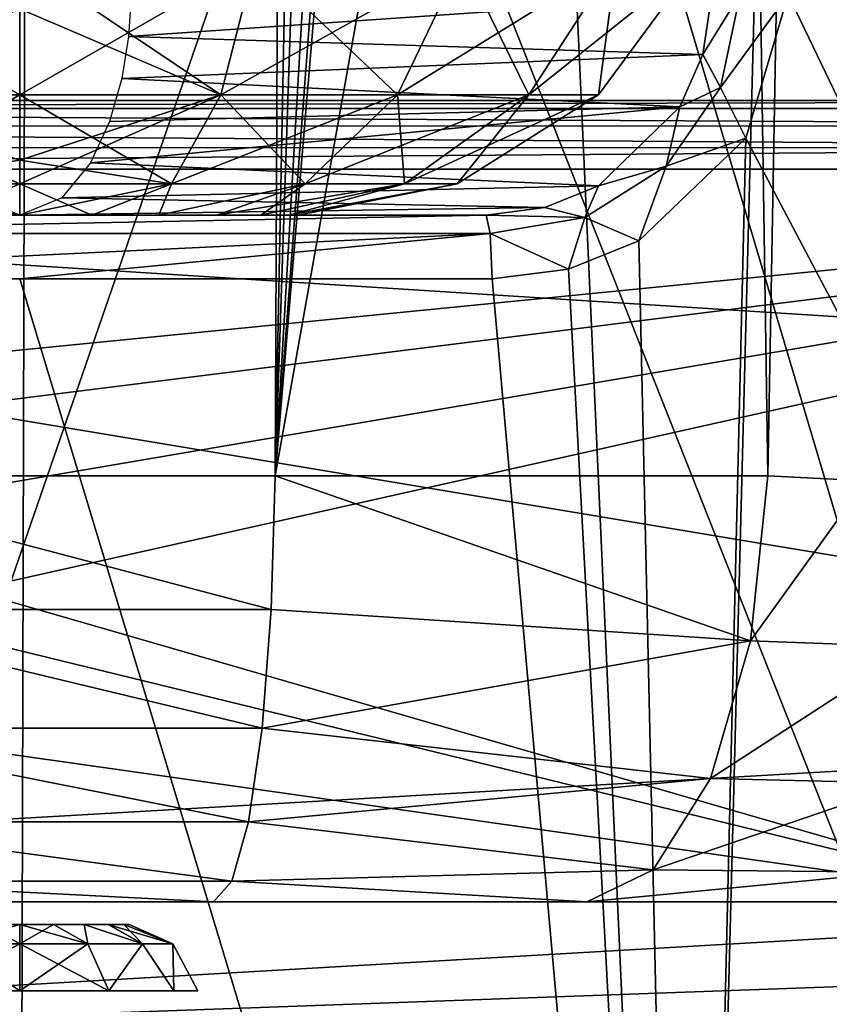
# Model space of a CAD drawing. Header units: millimetres. Extents: x -65 to 65, y -60 to 48.
# Tile 86 of 110: x 0 to 3.54, y 16.55 to 20.85. Entities that reach past the tile are written whole.
import ezdxf

# ---------------------------------------------------------------- set-up
doc = ezdxf.new("R2010")
doc.units = ezdxf.units.MM
doc.header["$LTSCALE"] = 101.851852
for name, color, linetype in [('1', 7, 'CONTINUOUS'), ('123', 7, 'CONTINUOUS'), ('124', 7, 'CONTINUOUS'), ('215', 7, 'CONTINUOUS'), ('216', 7, 'CONTINUOUS'), ('291', 7, 'CONTINUOUS'), ('292', 7, 'CONTINUOUS'), ('294', 7, 'CONTINUOUS'), ('299', 7, 'CONTINUOUS'), ('3', 7, 'CONTINUOUS'), ('307', 7, 'CONTINUOUS'), ('310', 7, 'CONTINUOUS'), ('32', 7, 'CONTINUOUS'), ('34', 7, 'CONTINUOUS'), ('349', 7, 'CONTINUOUS'), ('35', 7, 'CONTINUOUS'), ('353', 7, 'CONTINUOUS'), ('355', 7, 'CONTINUOUS'), ('46', 7, 'CONTINUOUS'), ('47', 7, 'CONTINUOUS'), ('5', 7, 'CONTINUOUS'), ('67', 7, 'CONTINUOUS'), ('70', 7, 'CONTINUOUS'), ('78', 7, 'CONTINUOUS')]:
    doc.layers.add(name, color=color, linetype=linetype)

msp = doc.modelspace()

# ---------------------------------------------------------------- linework, layer by layer
at = {"layer": '1', "color": 7, "linetype": 'Continuous', "true_color": 0xe0f2ff}
for points in [[(-2.0389, 20, 23.2229), (0, 20, 23.3122), (0, 20, 14.2899), (-2.0389, 20, 23.2229)], [(0, 20, 1.2177), (0, 20, -1.2177), (-0.3151, 20, -1.1762), (0, 20, 1.2177)], [(-0.3151, 20, 1.1762), (0, 20, 1.2177), (-0.3151, 20, -1.1762), (-0.3151, 20, 1.1762)], [(0, 20, 23.3122), (2.0389, 20, 23.2229), (0, 20, 14.2899), (0, 20, 23.3122)], [(0.3151, 20, 1.1762), (0, 20, -1.2177), (0, 20, 1.2177), (0.3151, 20, 1.1762)], [(0.3151, 20, -1.1762), (0, 20, -1.2177), (0.3151, 20, 1.1762), (0.3151, 20, -1.1762)], [(0.6087, 20, -1.0546), (0.3151, 20, -1.1762), (0.6087, 20, 1.0546), (0.6087, 20, -1.0546)], [(0.6087, 20, 1.0546), (0.3151, 20, -1.1762), (0.3151, 20, 1.1762), (0.6087, 20, 1.0546)], [(0.861, 20, 0.8611), (0.6087, 20, -1.0546), (0.6087, 20, 1.0546), (0.861, 20, 0.8611)], [(0.861, 20, -0.8611), (0.6087, 20, -1.0546), (0.861, 20, 0.8611), (0.861, 20, -0.8611)], [(1.0545, 20, -0.6088), (0.861, 20, -0.8611), (1.0545, 20, 0.6088), (1.0545, 20, -0.6088)], [(1.0545, 20, 0.6088), (0.861, 20, -0.8611), (0.861, 20, 0.8611), (1.0545, 20, 0.6088)], [(1.1762, 20, -0.3152), (1.0545, 20, -0.6088), (1.1762, 20, 0.3152), (1.1762, 20, -0.3152)], [(1.1762, 20, 0.3152), (1.0545, 20, -0.6088), (1.0545, 20, 0.6088), (1.1762, 20, 0.3152)], [(1.2177, 20, 0), (1.1762, 20, -0.3152), (1.1762, 20, 0.3152), (1.2177, 20, 0)]]:
    msp.add_3dface(points, dxfattribs=at)
at = {"layer": '123', "color": 7, "linetype": 'Continuous', "true_color": 0xe0f2ff}
msp.add_3dface([(-2.0389, 20, 23.2229), (0, 20, 14.2899), (-0.185, 20.0748, 13.395), (-2.0389, 20, 23.2229)], dxfattribs=at)
at = {"layer": '124', "color": 7, "linetype": 'Continuous', "true_color": 0xe0f2ff}
for points in [[(3.0249, 20.9564, 23.0533), (0.4755, 20.7798, 11.9895), (2.9858, 20.7022, 23.0813), (3.0249, 20.9564, 23.0533)], [(3.0249, 20.9564, 23.0533), (0.487, 20.9564, 11.9339), (0.4755, 20.7798, 11.9895), (3.0249, 20.9564, 23.0533)], [(0.4755, 20.7798, 11.9895), (0.4461, 20.5971, 12.1315), (2.9858, 20.7022, 23.0813), (0.4755, 20.7798, 11.9895)], [(2.9858, 20.7022, 23.0813), (0.4461, 20.5971, 12.1315), (2.8858, 20.4731, 23.1136), (2.9858, 20.7022, 23.0813)], [(0.4461, 20.5971, 12.1315), (0.3931, 20.4088, 12.388), (2.8858, 20.4731, 23.1136), (0.4461, 20.5971, 12.1315)], [(2.8858, 20.4731, 23.1136), (0.3097, 20.2278, 12.7916), (2.5301, 20.1275, 23.1793), (2.8858, 20.4731, 23.1136)], [(0.3931, 20.4088, 12.388), (0.3097, 20.2278, 12.7916), (2.8858, 20.4731, 23.1136), (0.3931, 20.4088, 12.388)], [(0.3097, 20.2278, 12.7916), (0.185, 20.0748, 13.395), (2.5301, 20.1275, 23.1793), (0.3097, 20.2278, 12.7916)], [(2.5301, 20.1275, 23.1793), (0.185, 20.0748, 13.395), (2.2952, 20.0327, 23.2054), (2.5301, 20.1275, 23.1793)], [(0.185, 20.0748, 13.395), (0, 20, 14.2899), (2.2952, 20.0327, 23.2054), (0.185, 20.0748, 13.395)], [(0, 20, 14.2899), (2.0389, 20, 23.2229), (2.2952, 20.0327, 23.2054), (0, 20, 14.2899)]]:
    msp.add_3dface(points, dxfattribs=at)
at = {"layer": '215', "color": 7, "linetype": 'Continuous', "true_color": 0xe0f2ff}
for points in [[(2.0389, 20, 23.2229), (0, 20, 23.3122), (-2.0568, 19.9195, 23.4266), (2.0389, 20, 23.2229)], [(2.0389, 20, 23.2229), (-2.0568, 19.9195, 23.4266), (2.0568, 19.9195, 23.4266), (2.0389, 20, 23.2229)], [(0, 20, 23.3122), (-2.0389, 20, 23.2229), (-2.0568, 19.9195, 23.4266), (0, 20, 23.3122)], [(-2.0651, 19.7211, 23.521), (0, 19.7211, 23.6115), (2.0568, 19.9195, 23.4266), (-2.0651, 19.7211, 23.521)], [(-2.0568, 19.9195, 23.4266), (-2.0651, 19.7211, 23.521), (2.0568, 19.9195, 23.4266), (-2.0568, 19.9195, 23.4266)], [(0, 19.7211, 23.6115), (2.0651, 19.7211, 23.521), (2.0568, 19.9195, 23.4266), (0, 19.7211, 23.6115)]]:
    msp.add_3dface(points, dxfattribs=at)
at = {"layer": '216', "color": 7, "linetype": 'Continuous', "true_color": 0xe0f2ff}
for points in [[(3.0249, 20.9564, 23.0533), (2.9858, 20.7022, 23.0813), (3.1494, 20.9665, 23.2342), (3.0249, 20.9564, 23.0533)], [(3.1494, 20.9665, 23.2342), (2.9858, 20.7022, 23.0813), (3.0632, 20.5581, 23.2792), (3.1494, 20.9665, 23.2342)], [(3.3599, 20.9644, 23.2828), (3.1494, 20.9665, 23.2342), (3.0632, 20.5581, 23.2792), (3.3599, 20.9644, 23.2828)], [(3.1747, 20.3361, 23.3534), (3.3599, 20.9644, 23.2828), (3.0632, 20.5581, 23.2792), (3.1747, 20.3361, 23.3534)], [(2.9858, 20.7022, 23.0813), (2.8858, 20.4731, 23.1136), (3.0632, 20.5581, 23.2792), (2.9858, 20.7022, 23.0813)], [(3.0632, 20.5581, 23.2792), (2.8858, 20.4731, 23.1136), (2.8255, 20.2143, 23.3356), (3.0632, 20.5581, 23.2792)], [(3.1747, 20.3361, 23.3534), (3.0632, 20.5581, 23.2792), (2.8255, 20.2143, 23.3356), (3.1747, 20.3361, 23.3534)], [(2.8858, 20.4731, 23.1136), (2.5301, 20.1275, 23.1793), (2.8255, 20.2143, 23.3356), (2.8858, 20.4731, 23.1136)], [(2.7073, 19.8868, 23.444), (3.1747, 20.3361, 23.3534), (2.8255, 20.2143, 23.3356), (2.7073, 19.8868, 23.444)], [(2.7073, 19.8868, 23.444), (2.8255, 20.2143, 23.3356), (2.4713, 19.99, 23.3893), (2.7073, 19.8868, 23.444)], [(2.8255, 20.2143, 23.3356), (2.5301, 20.1275, 23.1793), (2.4713, 19.99, 23.3893), (2.8255, 20.2143, 23.3356)], [(2.5301, 20.1275, 23.1793), (2.2952, 20.0327, 23.2054), (2.4713, 19.99, 23.3893), (2.5301, 20.1275, 23.1793)], [(2.2952, 20.0327, 23.2054), (2.0389, 20, 23.2229), (2.4713, 19.99, 23.3893), (2.2952, 20.0327, 23.2054)], [(2.0389, 20, 23.2229), (2.0568, 19.9195, 23.4266), (2.4713, 19.99, 23.3893), (2.0389, 20, 23.2229)], [(2.0568, 19.9195, 23.4266), (2.3998, 19.7636, 23.4862), (2.4713, 19.99, 23.3893), (2.0568, 19.9195, 23.4266)], [(2.3998, 19.7636, 23.4862), (2.7073, 19.8868, 23.444), (2.4713, 19.99, 23.3893), (2.3998, 19.7636, 23.4862)], [(2.0651, 19.7211, 23.521), (2.3998, 19.7636, 23.4862), (2.0568, 19.9195, 23.4266), (2.0651, 19.7211, 23.521)]]:
    msp.add_3dface(points, dxfattribs=at)
at = {"layer": '291', "linetype": 'Continuous'}
for points in [[(4.5, 17, -26.3), (4.7557, 18.3132, -26.3), (-6.5823, 20.2, -26.3), (4.5, 17, -26.3)], [(-5.4853, 19.4344, -26.3), (4.5, 17, -26.3), (-6.5823, 20.2, -26.3), (-5.4853, 19.4344, -26.3)], [(5.4853, 19.4344, -26.3), (6.5823, 20.2, -26.3), (-6.5823, 20.2, -26.3), (5.4853, 19.4344, -26.3)], [(4.7557, 18.3132, -26.3), (5.4853, 19.4344, -26.3), (-6.5823, 20.2, -26.3), (4.7557, 18.3132, -26.3)], [(-4.7557, 18.3132, -26.3), (4.5, 17, -26.3), (-5.4853, 19.4344, -26.3), (-4.7557, 18.3132, -26.3)], [(-4.5, 17, -26.3), (4.5, 17, -26.3), (-4.7557, 18.3132, -26.3), (-4.5, 17, -26.3)], [(-4.7557, 15.6868, -26.3), (6.5823, 13.8, -26.3), (-4.5, 17, -26.3), (-4.7557, 15.6868, -26.3)], [(4.7557, 15.6868, -26.3), (4.5, 17, -26.3), (-4.5, 17, -26.3), (4.7557, 15.6868, -26.3)], [(5.4853, 14.5656, -26.3), (4.7557, 15.6868, -26.3), (-4.5, 17, -26.3), (5.4853, 14.5656, -26.3)], [(6.5823, 13.8, -26.3), (5.4853, 14.5656, -26.3), (-4.5, 17, -26.3), (6.5823, 13.8, -26.3)]]:
    msp.add_3dface(points, dxfattribs=at)
at = {"layer": '292', "linetype": 'Continuous'}
for points in [[(8, 20.2, -28.1), (-7.6217, 18.6574, -28.1), (-8, 20.2, -28.1), (8, 20.2, -28.1)], [(-6.9401, 18.3291, -28.1), (-7.6217, 18.6574, -28.1), (8, 20.2, -28.1), (-6.9401, 18.3291, -28.1)], [(-6.4684, 17.7376, -28.1), (-6.9401, 18.3291, -28.1), (8, 20.2, -28.1), (-6.4684, 17.7376, -28.1)], [(-6.3, 17, -28.1), (-6.4684, 17.7376, -28.1), (8, 20.2, -28.1), (-6.3, 17, -28.1)], [(6.4684, 17.7376, -28.1), (-6.3, 17, -28.1), (8, 20.2, -28.1), (6.4684, 17.7376, -28.1)], [(6.3, 17, -28.1), (-6.3, 17, -28.1), (6.4684, 17.7376, -28.1), (6.3, 17, -28.1)], [(-6.4684, 16.2624, -28.1), (6.3, 17, -28.1), (-8, 13.8, -28.1), (-6.4684, 16.2624, -28.1)], [(6.3, 17, -28.1), (6.4684, 16.2624, -28.1), (-8, 13.8, -28.1), (6.3, 17, -28.1)], [(-6.4684, 16.2624, -28.1), (-6.3, 17, -28.1), (6.3, 17, -28.1), (-6.4684, 16.2624, -28.1)]]:
    msp.add_3dface(points, dxfattribs=at)
at = {"layer": '294', "linetype": 'Continuous'}
for points in [[(8, 20.5, -26.6), (-8, 20.5, -27.8), (-8, 20.5, -26.6), (8, 20.5, -26.6)], [(8, 20.5, -27.8), (-8, 20.5, -27.8), (8, 20.5, -26.6), (8, 20.5, -27.8)]]:
    msp.add_3dface(points, dxfattribs=at)
at = {"layer": '299', "linetype": 'Continuous'}
for points in [[(8, 20.5, -26.6), (-8, 20.5, -26.6), (-7.5101, 20.4655, -26.4604), (8, 20.5, -26.6)], [(7.5115, 20.4657, -26.4608), (8, 20.5, -26.6), (-7.5101, 20.4655, -26.4604), (7.5115, 20.4657, -26.4608)], [(7.1298, 20.3901, -26.3679), (7.5115, 20.4657, -26.4608), (-7.5101, 20.4655, -26.4604), (7.1298, 20.3901, -26.3679)], [(7.1298, 20.3901, -26.3679), (-7.5101, 20.4655, -26.4604), (-7.1247, 20.3888, -26.3669), (7.1298, 20.3901, -26.3679)], [(6.8205, 20.2953, -26.3155), (7.1298, 20.3901, -26.3679), (-7.1247, 20.3888, -26.3669), (6.8205, 20.2953, -26.3155)], [(6.8205, 20.2953, -26.3155), (-7.1247, 20.3888, -26.3669), (-6.818, 20.2944, -26.3152), (6.8205, 20.2953, -26.3155)], [(-6.5823, 20.2, -26.3), (6.8205, 20.2953, -26.3155), (-6.818, 20.2944, -26.3152), (-6.5823, 20.2, -26.3)], [(-6.5823, 20.2, -26.3), (6.5823, 20.2, -26.3), (6.8205, 20.2953, -26.3155), (-6.5823, 20.2, -26.3)]]:
    msp.add_3dface(points, dxfattribs=at)
at = {"layer": '3', "color": 7, "linetype": 'Continuous', "true_color": 0xe0f2ff}
for points in [[(-0.8487, 17, -6.189), (0.847, 17, -6.1893), (-0.0002, 17, 19.6346), (-0.8487, 17, -6.189)], [(3.7813, 17, -5.4161), (5.1152, 17, -5.5474), (-0.0002, 17, 19.6346), (3.7813, 17, -5.4161)], [(-0.0002, 17, 19.6346), (5.1152, 17, -5.5474), (5.2655, 17, 18.9154), (-0.0002, 17, 19.6346)], [(2.4787, 17, -5.7342), (3.7813, 17, -5.4161), (-0.0002, 17, 19.6346), (2.4787, 17, -5.7342)], [(0.847, 17, -6.1893), (2.4787, 17, -5.7342), (-0.0002, 17, 19.6346), (0.847, 17, -6.1893)]]:
    msp.add_3dface(points, dxfattribs=at)
at = {"layer": '307', "linetype": 'Continuous'}
for points in [[(13.8564, 17, -13), (-13.8564, 17, -13), (0, 17, -11.85), (13.8564, 17, -13)], [(0, 17, -11.85), (-13.8564, 17, -13), (-0.425, 17, -11.7361), (0, 17, -11.85)], [(-2.5898, 17, 18.8227), (2.5897, 17, 18.8227), (-0.85, 17, -11), (-2.5898, 17, 18.8227)], [(-0.85, 17, -11), (2.5897, 17, 18.8227), (-0.7361, 17, -10.575), (-0.85, 17, -11)], [(-0.7361, 17, -10.575), (2.5897, 17, 18.8227), (-0.425, 17, -10.2639), (-0.7361, 17, -10.575)], [(-0.425, 17, -10.2639), (2.5897, 17, 18.8227), (0, 17, -10.15), (-0.425, 17, -10.2639)], [(0, 17, -10.15), (2.5897, 17, 18.8227), (0.425, 17, -10.2639), (0, 17, -10.15)], [(0.425, 17, -11.7361), (13.8564, 17, -13), (0, 17, -11.85), (0.425, 17, -11.7361)], [(0.425, 17, -10.2639), (2.5897, 17, 18.8227), (0.7361, 17, -10.575), (0.425, 17, -10.2639)], [(12.5, 17), (12.701, 17, -0.75), (0.425, 17, -11.7361), (12.5, 17)], [(0.7361, 17, -11.425), (12.5, 17), (0.425, 17, -11.7361), (0.7361, 17, -11.425)], [(12.701, 17, -0.75), (13.25, 17, -1.299), (0.425, 17, -11.7361), (12.701, 17, -0.75)], [(13.25, 17, -1.299), (13.8564, 17, -13), (0.425, 17, -11.7361), (13.25, 17, -1.299)], [(0.7361, 17, -10.575), (2.5897, 17, 18.8227), (0.85, 17, -11), (0.7361, 17, -10.575)], [(12.5, 17), (0.7361, 17, -11.425), (10.2624, 17, 5.075), (12.5, 17)], [(0.7361, 17, -11.425), (0.85, 17, -11), (8.6763, 17, 5.5), (0.7361, 17, -11.425)], [(9.9513, 17, 4.7639), (0.7361, 17, -11.425), (9.5263, 17, 4.65), (9.9513, 17, 4.7639)], [(0.7361, 17, -11.425), (9.9513, 17, 4.7639), (10.2624, 17, 5.075), (0.7361, 17, -11.425)], [(9.5263, 17, 4.65), (0.7361, 17, -11.425), (9.1013, 17, 4.7639), (9.5263, 17, 4.65)], [(9.1013, 17, 4.7639), (0.7361, 17, -11.425), (8.7902, 17, 5.075), (9.1013, 17, 4.7639)], [(8.7902, 17, 5.075), (0.7361, 17, -11.425), (8.6763, 17, 5.5), (8.7902, 17, 5.075)], [(0.85, 17, -11), (7.5766, 17, 17.424), (8.6763, 17, 5.5), (0.85, 17, -11)], [(2.5897, 17, 18.8227), (7.5766, 17, 17.424), (0.85, 17, -11), (2.5897, 17, 18.8227)]]:
    msp.add_3dface(points, dxfattribs=at)
at = {"layer": '310', "linetype": 'Continuous'}
for points in [[(-13.8564, 17, -13), (13.8564, 17, -13), (-13.8564, 16, -13), (-13.8564, 17, -13)], [(13.8564, 17, -13), (13.8564, 16, -13), (-13.8564, 16, -13), (13.8564, 17, -13)]]:
    msp.add_3dface(points, dxfattribs=at)
at = {"layer": '32', "color": 7, "linetype": 'Continuous', "true_color": 0xe0f2ff}
for points in [[(3.6208, 30.2591, 22.5811), (3.3599, 20.9644, 23.2828), (8.6145, 10.0376, 22.7146), (3.6208, 30.2591, 22.5811)], [(3.3599, 20.9644, 23.2828), (3.1747, 20.3361, 23.3534), (8.6145, 10.0376, 22.7146), (3.3599, 20.9644, 23.2828)], [(3.1747, 20.3361, 23.3534), (2.7073, 19.8868, 23.444), (2.9282, 10.0376, 24.1161), (3.1747, 20.3361, 23.3534)], [(8.6145, 10.0376, 22.7146), (3.1747, 20.3361, 23.3534), (2.9282, 10.0376, 24.1161), (8.6145, 10.0376, 22.7146)], [(2.9282, 10.0376, 24.1161), (-2.7141, 19.8906, 23.4429), (-2.9282, 10.0376, 24.1161), (2.9282, 10.0376, 24.1161)], [(-2.4067, 19.7654, 23.4854), (-2.7141, 19.8906, 23.4429), (2.9282, 10.0376, 24.1161), (-2.4067, 19.7654, 23.4854)], [(2.7073, 19.8868, 23.444), (2.3998, 19.7636, 23.4862), (2.9282, 10.0376, 24.1161), (2.7073, 19.8868, 23.444)], [(-2.0651, 19.7211, 23.521), (-2.4067, 19.7654, 23.4854), (2.9282, 10.0376, 24.1161), (-2.0651, 19.7211, 23.521)], [(2.3998, 19.7636, 23.4862), (2.0651, 19.7211, 23.521), (2.9282, 10.0376, 24.1161), (2.3998, 19.7636, 23.4862)], [(0, 19.7211, 23.6115), (-2.0651, 19.7211, 23.521), (2.9282, 10.0376, 24.1161), (0, 19.7211, 23.6115)], [(2.0651, 19.7211, 23.521), (0, 19.7211, 23.6115), (2.9282, 10.0376, 24.1161), (2.0651, 19.7211, 23.521)]]:
    msp.add_3dface(points, dxfattribs=at)
at = {"layer": '34', "color": 7, "linetype": 'Continuous', "true_color": 0xe0f2ff}
for points in [[(4.3415, 26.0647, -22.7544), (4.1932, 16.938, -23.4352), (3.3296, 25.4596, -22.9673), (4.3415, 26.0647, -22.7544)], [(2.251, 25.0264, -23.1287), (3.3296, 25.4596, -22.9673), (2.9282, 10.0376, -24.1161), (2.251, 25.0264, -23.1287)], [(3.3296, 25.4596, -22.9673), (4.1932, 16.938, -23.4352), (2.9282, 10.0376, -24.1161), (3.3296, 25.4596, -22.9673)], [(-0.0022, 24.6815, -23.2622), (2.251, 25.0264, -23.1287), (-2.9282, 10.0376, -24.1161), (-0.0022, 24.6815, -23.2622)], [(-2.9282, 10.0376, -24.1161), (2.251, 25.0264, -23.1287), (2.9282, 10.0376, -24.1161), (-2.9282, 10.0376, -24.1161)], [(4.1932, 16.938, -23.4352), (4.4989, 15.4982, -23.4817), (2.9282, 10.0376, -24.1161), (4.1932, 16.938, -23.4352)]]:
    msp.add_3dface(points, dxfattribs=at)
at = {"layer": '349', "color": 254, "linetype": 'Continuous', "true_color": 0xe3e3e3}
for points in [[(-0.1485, 16.9, -10.5447), (0, 16.9, -10.5211), (-0.1481, 16.9, -11.4554), (-0.1485, 16.9, -10.5447)], [(-0.1481, 16.9, -11.4554), (0, 16.9, -10.5211), (0, 16.9, -11.4789), (-0.1481, 16.9, -11.4554)], [(0.1485, 16.9, -11.4553), (0, 16.9, -11.4789), (0.1481, 16.9, -10.5446), (0.1485, 16.9, -11.4553)], [(0, 16.9, -11.4789), (0, 16.9, -10.5211), (0.1481, 16.9, -10.5446), (0, 16.9, -11.4789)], [(0.2814, 16.9, -10.6126), (0.1485, 16.9, -11.4553), (0.1481, 16.9, -10.5446), (0.2814, 16.9, -10.6126)], [(0.2819, 16.9, -11.3871), (0.1485, 16.9, -11.4553), (0.2814, 16.9, -10.6126), (0.2819, 16.9, -11.3871)], [(0.3874, 16.9, -10.7186), (0.2819, 16.9, -11.3871), (0.2814, 16.9, -10.6126), (0.3874, 16.9, -10.7186)], [(0.3877, 16.9, -11.2811), (0.2819, 16.9, -11.3871), (0.3874, 16.9, -10.7186), (0.3877, 16.9, -11.2811)], [(0.4554, 16.9, -10.8519), (0.3877, 16.9, -11.2811), (0.3874, 16.9, -10.7186), (0.4554, 16.9, -10.8519)], [(0.4555, 16.9, -11.1477), (0.3877, 16.9, -11.2811), (0.4554, 16.9, -10.8519), (0.4555, 16.9, -11.1477)], [(0.4789, 16.9, -10.9998), (0.4555, 16.9, -11.1477), (0.4554, 16.9, -10.8519), (0.4789, 16.9, -10.9998)]]:
    msp.add_3dface(points, dxfattribs=at)
at = {"layer": '35', "color": 7, "linetype": 'Continuous', "true_color": 0xe0f2ff}
for points in [[(-5.2589, 13, -19.6263), (0, 13, -20.3187), (-4.8484, 29.0419, -18.8649), (-5.2589, 13, -19.6263)], [(-4.8484, 29.0419, -18.8649), (0, 13, -20.3187), (-3.9885, 27.8977, -19.1265), (-4.8484, 29.0419, -18.8649)], [(2.7632, 26.9401, -19.3922), (5.2589, 13, -19.6263), (4.0415, 27.9532, -19.1124), (2.7632, 26.9401, -19.3922)], [(-3.9885, 27.8977, -19.1265), (0, 13, -20.3187), (-2.7201, 26.9153, -19.3997), (-3.9885, 27.8977, -19.1265)], [(1.2906, 26.3494, -19.5766), (5.2589, 13, -19.6263), (2.7632, 26.9401, -19.3922), (1.2906, 26.3494, -19.5766)], [(-2.7201, 26.9153, -19.3997), (0, 13, -20.3187), (-1.2183, 26.3325, -19.5821), (-2.7201, 26.9153, -19.3997)], [(-1.2183, 26.3325, -19.5821), (0, 13, -20.3187), (0.0363, 26.1956, -19.6271), (-1.2183, 26.3325, -19.5821)], [(0.0363, 26.1956, -19.6271), (5.2589, 13, -19.6263), (1.2906, 26.3494, -19.5766), (0.0363, 26.1956, -19.6271)], [(0, 13, -20.3187), (5.2589, 13, -19.6263), (0.0363, 26.1956, -19.6271), (0, 13, -20.3187)]]:
    msp.add_3dface(points, dxfattribs=at)
at = {"layer": '353', "color": 254, "linetype": 'Continuous', "true_color": 0xe3e3e3}
for points in [[(0.1485, 16.9, -11.4553), (0.2982, 16.8158, -11.6192), (0, 16.8158, -11.6873), (0.1485, 16.9, -11.4553)], [(0.1481, 16.9, -10.5446), (0, 16.9, -10.5211), (0.2982, 16.8158, -10.3808), (0.1481, 16.9, -10.5446)], [(0, 16.9, -10.5211), (0, 16.8158, -10.3127), (0.2982, 16.8158, -10.3808), (0, 16.9, -10.5211)], [(0, 16.9, -11.4789), (0.1485, 16.9, -11.4553), (0, 16.8158, -11.6873), (0, 16.9, -11.4789)], [(0.2814, 16.9, -10.6126), (0.1481, 16.9, -10.5446), (0.2982, 16.8158, -10.3808), (0.2814, 16.9, -10.6126)], [(0.1485, 16.9, -11.4553), (0.2819, 16.9, -11.3871), (0.2982, 16.8158, -11.6192), (0.1485, 16.9, -11.4553)], [(0.3874, 16.9, -10.7186), (0.2814, 16.9, -10.6126), (0.5373, 16.8158, -10.5715), (0.3874, 16.9, -10.7186)], [(0.2814, 16.9, -10.6126), (0.2982, 16.8158, -10.3808), (0.5373, 16.8158, -10.5715), (0.2814, 16.9, -10.6126)], [(0.2819, 16.9, -11.3871), (0.5373, 16.8158, -11.4285), (0.2982, 16.8158, -11.6192), (0.2819, 16.9, -11.3871)], [(0.2819, 16.9, -11.3871), (0.3877, 16.9, -11.2811), (0.5373, 16.8158, -11.4285), (0.2819, 16.9, -11.3871)], [(0.3874, 16.9, -10.7186), (0.5373, 16.8158, -10.5715), (0.67, 16.8158, -10.8471), (0.3874, 16.9, -10.7186)], [(0.4554, 16.9, -10.8519), (0.3874, 16.9, -10.7186), (0.67, 16.8158, -10.8471), (0.4554, 16.9, -10.8519)], [(0.3877, 16.9, -11.2811), (0.4555, 16.9, -11.1477), (0.5373, 16.8158, -11.4285), (0.3877, 16.9, -11.2811)], [(0.4789, 16.9, -10.9998), (0.4554, 16.9, -10.8519), (0.67, 16.8158, -10.8471), (0.4789, 16.9, -10.9998)], [(0.4555, 16.9, -11.1477), (0.4789, 16.9, -10.9998), (0.67, 16.8158, -11.1529), (0.4555, 16.9, -11.1477)], [(0.4555, 16.9, -11.1477), (0.67, 16.8158, -11.1529), (0.5373, 16.8158, -11.4285), (0.4555, 16.9, -11.1477)], [(0.4789, 16.9, -10.9998), (0.67, 16.8158, -10.8471), (0.67, 16.8158, -11.1529), (0.4789, 16.9, -10.9998)], [(0.2982, 16.8158, -10.3808), (0, 16.8158, -10.3127), (0.3893, 16.6105, -10.3256), (0.2982, 16.8158, -10.3808)], [(0, 16.8158, -10.3127), (0, 16.6105, -10.2213), (0.3893, 16.6105, -10.3256), (0, 16.8158, -10.3127)], [(0, 16.6105, -11.7787), (0.2982, 16.8158, -11.6192), (0.3893, 16.6105, -11.6744), (0, 16.6105, -11.7787)], [(0, 16.8158, -11.6873), (0.2982, 16.8158, -11.6192), (0, 16.6105, -11.7787), (0, 16.8158, -11.6873)], [(0.5373, 16.8158, -10.5715), (0.2982, 16.8158, -10.3808), (0.3893, 16.6105, -10.3256), (0.5373, 16.8158, -10.5715)], [(0.2982, 16.8158, -11.6192), (0.5373, 16.8158, -11.4285), (0.3893, 16.6105, -11.6744), (0.2982, 16.8158, -11.6192)], [(0.6744, 16.6105, -10.6107), (0.5373, 16.8158, -10.5715), (0.3893, 16.6105, -10.3256), (0.6744, 16.6105, -10.6107)], [(0.3893, 16.6105, -11.6744), (0.5373, 16.8158, -11.4285), (0.6744, 16.6105, -11.3893), (0.3893, 16.6105, -11.6744)], [(0.5373, 16.8158, -11.4285), (0.67, 16.8158, -11.1529), (0.6744, 16.6105, -11.3893), (0.5373, 16.8158, -11.4285)], [(0.67, 16.8158, -10.8471), (0.5373, 16.8158, -10.5715), (0.6744, 16.6105, -10.6107), (0.67, 16.8158, -10.8471)], [(0.7787, 16.6105, -11), (0.67, 16.8158, -10.8471), (0.6744, 16.6105, -10.6107), (0.7787, 16.6105, -11)], [(0.67, 16.8158, -11.1529), (0.67, 16.8158, -10.8471), (0.7787, 16.6105, -11), (0.67, 16.8158, -11.1529)], [(0.6744, 16.6105, -11.3893), (0.67, 16.8158, -11.1529), (0.7787, 16.6105, -11), (0.6744, 16.6105, -11.3893)]]:
    msp.add_3dface(points, dxfattribs=at)
at = {"layer": '355', "color": 254, "linetype": 'Continuous', "true_color": 0xe3e3e3}
for points in [[(0, 16.9, -11.4789), (0, 16.8158, -11.6873), (-0.2982, 16.8158, -11.6192), (0, 16.9, -11.4789)], [(0, 16.8158, -10.3127), (-0.1485, 16.9, -10.5447), (-0.2982, 16.8158, -10.3808), (0, 16.8158, -10.3127)], [(-0.1481, 16.9, -11.4554), (0, 16.9, -11.4789), (-0.2982, 16.8158, -11.6192), (-0.1481, 16.9, -11.4554)], [(0, 16.9, -10.5211), (-0.1485, 16.9, -10.5447), (0, 16.8158, -10.3127), (0, 16.9, -10.5211)], [(0, 16.6105, -10.2213), (-0.2982, 16.8158, -10.3808), (-0.3893, 16.6105, -10.3256), (0, 16.6105, -10.2213)], [(-0.2982, 16.8158, -11.6192), (0, 16.8158, -11.6873), (-0.3893, 16.6105, -11.6744), (-0.2982, 16.8158, -11.6192)], [(0, 16.8158, -11.6873), (0, 16.6105, -11.7787), (-0.3893, 16.6105, -11.6744), (0, 16.8158, -11.6873)], [(0, 16.6105, -10.2213), (0, 16.8158, -10.3127), (-0.2982, 16.8158, -10.3808), (0, 16.6105, -10.2213)]]:
    msp.add_3dface(points, dxfattribs=at)
at = {"layer": '46', "color": 7, "linetype": 'Continuous', "true_color": 0xe0f2ff}
for points in [[(-0.8788, 20.5259, -2.4144), (0, 20.5259, -2.5694), (-1.0302, 21.1168, -2.8304), (-0.8788, 20.5259, -2.4144)], [(-1.0302, 21.1168, -2.8304), (0, 20.5259, -2.5694), (0, 20.901, -2.8886), (-1.0302, 21.1168, -2.8304)], [(0, 21.1168, 3.0121), (-0.8788, 20.5259, 2.4144), (-1.0302, 21.1168, 2.8304), (0, 21.1168, 3.0121)], [(0, 20.901, 2.8886), (-0.8788, 20.5259, 2.4144), (0, 21.1168, 3.0121), (0, 20.901, 2.8886)], [(0, 20.5259, 2.5694), (-0.8788, 20.5259, 2.4144), (0, 20.901, 2.8886), (0, 20.5259, 2.5694)], [(0, 20.5259, -2.5694), (-0.8788, 20.5259, -2.4144), (0, 20.2396, -2.1669), (0, 20.5259, -2.5694)], [(0, 20.5259, 2.5694), (-0.6644, 20.136, 1.8254), (-0.8788, 20.5259, 2.4144), (0, 20.5259, 2.5694)], [(-0.8788, 20.5259, -2.4144), (0, 20.136, -1.9425), (0, 20.2396, -2.1669), (-0.8788, 20.5259, -2.4144)], [(-0.6644, 20.136, -1.8254), (0, 20.136, -1.9425), (-0.8788, 20.5259, -2.4144), (-0.6644, 20.136, -1.8254)], [(0, 20.2396, 2.1669), (-0.6644, 20.136, 1.8254), (0, 20.5259, 2.5694), (0, 20.2396, 2.1669)], [(0, 20.136, 1.9425), (-0.6644, 20.136, 1.8254), (0, 20.2396, 2.1669), (0, 20.136, 1.9425)], [(0, 20.136, 1.9425), (-0.3151, 20, 1.1762), (-0.6644, 20.136, 1.8254), (0, 20.136, 1.9425)], [(-0.6644, 20.136, -1.8254), (0, 20, -1.2177), (0, 20.136, -1.9425), (-0.6644, 20.136, -1.8254)], [(-0.3151, 20, -1.1762), (0, 20, -1.2177), (-0.6644, 20.136, -1.8254), (-0.3151, 20, -1.1762)], [(0, 20, 1.2177), (-0.3151, 20, 1.1762), (0, 20.136, 1.9425), (0, 20, 1.2177)]]:
    msp.add_3dface(points, dxfattribs=at)
at = {"layer": '47', "color": 7, "linetype": 'Continuous', "true_color": 0xe0f2ff}
for points in [[(0, 20.5259, 2.5694), (0, 20.901, 2.8886), (1.0302, 21.1168, 2.8304), (0, 20.5259, 2.5694)], [(0.8788, 20.5259, 2.4144), (0, 20.5259, 2.5694), (1.0302, 21.1168, 2.8304), (0.8788, 20.5259, 2.4144)], [(0, 21.1168, -3.0121), (0.8788, 20.5259, -2.4144), (1.0302, 21.1168, -2.8304), (0, 21.1168, -3.0121)], [(0, 21.1168, -3.0121), (0, 20.901, -2.8886), (0.8788, 20.5259, -2.4144), (0, 21.1168, -3.0121)], [(1.9361, 21.1168, 2.3074), (0.8788, 20.5259, 2.4144), (1.0302, 21.1168, 2.8304), (1.9361, 21.1168, 2.3074)], [(1.6516, 20.5259, 1.9683), (0.8788, 20.5259, 2.4144), (1.9361, 21.1168, 2.3074), (1.6516, 20.5259, 1.9683)], [(0.8788, 20.5259, -2.4144), (1.6516, 20.5259, -1.9683), (1.0302, 21.1168, -2.8304), (0.8788, 20.5259, -2.4144)], [(1.0302, 21.1168, -2.8304), (1.6516, 20.5259, -1.9683), (1.9361, 21.1168, -2.3074), (1.0302, 21.1168, -2.8304)], [(2.6085, 21.1168, 1.506), (1.6516, 20.5259, 1.9683), (1.9361, 21.1168, 2.3074), (2.6085, 21.1168, 1.506)], [(2.2252, 20.5259, 1.2847), (1.6516, 20.5259, 1.9683), (2.6085, 21.1168, 1.506), (2.2252, 20.5259, 1.2847)], [(1.6516, 20.5259, -1.9683), (2.2252, 20.5259, -1.2847), (1.9361, 21.1168, -2.3074), (1.6516, 20.5259, -1.9683)], [(1.9361, 21.1168, -2.3074), (2.2252, 20.5259, -1.2847), (2.6085, 21.1168, -1.506), (1.9361, 21.1168, -2.3074)], [(2.9663, 21.1168, 0.523), (2.2252, 20.5259, 1.2847), (2.6085, 21.1168, 1.506), (2.9663, 21.1168, 0.523)], [(2.5303, 20.5259, 0.4462), (2.2252, 20.5259, 1.2847), (2.9663, 21.1168, 0.523), (2.5303, 20.5259, 0.4462)], [(2.2252, 20.5259, -1.2847), (2.5303, 20.5259, -0.4462), (2.6085, 21.1168, -1.506), (2.2252, 20.5259, -1.2847)], [(2.9663, 21.1168, -0.523), (2.5303, 20.5259, 0.4462), (2.9663, 21.1168, 0.523), (2.9663, 21.1168, -0.523)], [(2.6085, 21.1168, -1.506), (2.5303, 20.5259, -0.4462), (2.9663, 21.1168, -0.523), (2.6085, 21.1168, -1.506)], [(2.5303, 20.5259, -0.4462), (2.5303, 20.5259, 0.4462), (2.9663, 21.1168, -0.523), (2.5303, 20.5259, -0.4462)], [(0, 20.901, -2.8886), (0, 20.5259, -2.5694), (0.8788, 20.5259, -2.4144), (0, 20.901, -2.8886)], [(0.6644, 20.136, 1.8254), (0, 20.136, 1.9425), (0.8788, 20.5259, 2.4144), (0.6644, 20.136, 1.8254)], [(0, 20.136, 1.9425), (0, 20.2396, 2.1669), (0.8788, 20.5259, 2.4144), (0, 20.136, 1.9425)], [(0, 20.5259, -2.5694), (0, 20.2396, -2.1669), (0.6644, 20.136, -1.8254), (0, 20.5259, -2.5694)], [(0, 20.2396, 2.1669), (0, 20.5259, 2.5694), (0.8788, 20.5259, 2.4144), (0, 20.2396, 2.1669)], [(0, 20.5259, -2.5694), (0.6644, 20.136, -1.8254), (0.8788, 20.5259, -2.4144), (0, 20.5259, -2.5694)], [(1.6516, 20.5259, 1.9683), (0.6644, 20.136, 1.8254), (0.8788, 20.5259, 2.4144), (1.6516, 20.5259, 1.9683)], [(1.2486, 20.136, 1.4881), (0.6644, 20.136, 1.8254), (1.6516, 20.5259, 1.9683), (1.2486, 20.136, 1.4881)], [(0.6644, 20.136, -1.8254), (1.2486, 20.136, -1.4881), (0.8788, 20.5259, -2.4144), (0.6644, 20.136, -1.8254)], [(0.8788, 20.5259, -2.4144), (1.2486, 20.136, -1.4881), (1.6516, 20.5259, -1.9683), (0.8788, 20.5259, -2.4144)], [(1.6823, 20.136, 0.9713), (1.2486, 20.136, 1.4881), (2.2252, 20.5259, 1.2847), (1.6823, 20.136, 0.9713)], [(2.2252, 20.5259, 1.2847), (1.2486, 20.136, 1.4881), (1.6516, 20.5259, 1.9683), (2.2252, 20.5259, 1.2847)], [(1.2486, 20.136, -1.4881), (1.6823, 20.136, -0.9713), (1.6516, 20.5259, -1.9683), (1.2486, 20.136, -1.4881)], [(1.6516, 20.5259, -1.9683), (1.6823, 20.136, -0.9713), (2.2252, 20.5259, -1.2847), (1.6516, 20.5259, -1.9683)], [(1.913, 20.136, 0.3373), (1.6823, 20.136, 0.9713), (2.5303, 20.5259, 0.4462), (1.913, 20.136, 0.3373)], [(2.5303, 20.5259, 0.4462), (1.6823, 20.136, 0.9713), (2.2252, 20.5259, 1.2847), (2.5303, 20.5259, 0.4462)], [(1.6823, 20.136, -0.9713), (1.913, 20.136, -0.3373), (2.2252, 20.5259, -1.2847), (1.6823, 20.136, -0.9713)], [(2.5303, 20.5259, -0.4462), (1.913, 20.136, 0.3373), (2.5303, 20.5259, 0.4462), (2.5303, 20.5259, -0.4462)], [(2.2252, 20.5259, -1.2847), (1.913, 20.136, -0.3373), (2.5303, 20.5259, -0.4462), (2.2252, 20.5259, -1.2847)], [(1.913, 20.136, -0.3373), (1.913, 20.136, 0.3373), (2.5303, 20.5259, -0.4462), (1.913, 20.136, -0.3373)], [(0, 20.2396, -2.1669), (0, 20.136, -1.9425), (0.6644, 20.136, -1.8254), (0, 20.2396, -2.1669)], [(0, 20.136, -1.9425), (0.3151, 20, -1.1762), (0.6644, 20.136, -1.8254), (0, 20.136, -1.9425)], [(0, 20, -1.2177), (0.3151, 20, -1.1762), (0, 20.136, -1.9425), (0, 20, -1.2177)], [(0, 20, 1.2177), (0, 20.136, 1.9425), (0.6644, 20.136, 1.8254), (0, 20, 1.2177)], [(0.3151, 20, 1.1762), (0, 20, 1.2177), (0.6644, 20.136, 1.8254), (0.3151, 20, 1.1762)], [(0.3151, 20, -1.1762), (0.6087, 20, -1.0546), (0.6644, 20.136, -1.8254), (0.3151, 20, -1.1762)], [(0.6087, 20, 1.0546), (0.3151, 20, 1.1762), (0.6644, 20.136, 1.8254), (0.6087, 20, 1.0546)], [(0.6644, 20.136, -1.8254), (0.6087, 20, -1.0546), (1.2486, 20.136, -1.4881), (0.6644, 20.136, -1.8254)], [(0.6087, 20, -1.0546), (0.861, 20, -0.8611), (1.2486, 20.136, -1.4881), (0.6087, 20, -1.0546)], [(1.2486, 20.136, 1.4881), (0.6087, 20, 1.0546), (0.6644, 20.136, 1.8254), (1.2486, 20.136, 1.4881)], [(0.861, 20, 0.8611), (0.6087, 20, 1.0546), (1.2486, 20.136, 1.4881), (0.861, 20, 0.8611)], [(0.861, 20, -0.8611), (1.0545, 20, -0.6088), (1.2486, 20.136, -1.4881), (0.861, 20, -0.8611)], [(1.6823, 20.136, 0.9713), (0.861, 20, 0.8611), (1.2486, 20.136, 1.4881), (1.6823, 20.136, 0.9713)], [(1.0545, 20, 0.6088), (0.861, 20, 0.8611), (1.6823, 20.136, 0.9713), (1.0545, 20, 0.6088)], [(1.2486, 20.136, -1.4881), (1.0545, 20, -0.6088), (1.6823, 20.136, -0.9713), (1.2486, 20.136, -1.4881)], [(1.0545, 20, -0.6088), (1.1762, 20, -0.3152), (1.6823, 20.136, -0.9713), (1.0545, 20, -0.6088)], [(1.1762, 20, 0.3152), (1.0545, 20, 0.6088), (1.6823, 20.136, 0.9713), (1.1762, 20, 0.3152)], [(1.6823, 20.136, -0.9713), (1.1762, 20, -0.3152), (1.913, 20.136, -0.3373), (1.6823, 20.136, -0.9713)], [(1.1762, 20, -0.3152), (1.2177, 20, 0), (1.913, 20.136, -0.3373), (1.1762, 20, -0.3152)], [(1.2177, 20, 0), (1.1762, 20, 0.3152), (1.913, 20.136, 0.3373), (1.2177, 20, 0)], [(1.913, 20.136, 0.3373), (1.1762, 20, 0.3152), (1.6823, 20.136, 0.9713), (1.913, 20.136, 0.3373)], [(1.913, 20.136, -0.3373), (1.2177, 20, 0), (1.913, 20.136, 0.3373), (1.913, 20.136, -0.3373)]]:
    msp.add_3dface(points, dxfattribs=at)
at = {"layer": '5', "color": 7, "linetype": 'Continuous', "true_color": 0xe0f2ff}
for points in [[(1.2238, 42.1395, -9.7937), (-1.1197, 18.8605, -8.1657), (0, 42.1395, -9.8699), (1.2238, 42.1395, -9.7937)], [(1.1175, 18.8605, -8.166), (-1.1197, 18.8605, -8.1657), (1.2238, 42.1395, -9.7937), (1.1175, 18.8605, -8.166)], [(1.5744, 42.1035, -9.741), (1.1175, 18.8605, -8.166), (1.2238, 42.1395, -9.7937), (1.5744, 42.1035, -9.741)], [(1.8992, 41.9977, -9.6754), (1.1175, 18.8605, -8.166), (1.5744, 42.1035, -9.741), (1.8992, 41.9977, -9.6754)], [(2.4382, 41.5983, -9.5249), (1.1175, 18.8605, -8.166), (1.8992, 41.9977, -9.6754), (2.4382, 41.5983, -9.5249)], [(2.7891, 40.9985, -9.3844), (1.1175, 18.8605, -8.166), (2.4382, 41.5983, -9.5249), (2.7891, 40.9985, -9.3844)], [(2.9193, 40.279, -9.292), (1.1175, 18.8605, -8.166), (2.7891, 40.9985, -9.3844), (2.9193, 40.279, -9.292)], [(3.1019, 29.9883, -8.4701), (1.1175, 18.8605, -8.166), (2.9193, 40.279, -9.292), (3.1019, 29.9883, -8.4701)], [(3.2703, 18.8605, -7.5655), (1.1175, 18.8605, -8.166), (3.1019, 29.9883, -8.4701), (3.2703, 18.8605, -7.5655)]]:
    msp.add_3dface(points, dxfattribs=at)
at = {"layer": '67', "color": 7, "linetype": 'Continuous', "true_color": 0xe0f2ff}
for points in [[(-1.1197, 18.8605, -8.1657), (1.1175, 18.8605, -8.166), (1.0998, 18.2768, -8.0367), (-1.1197, 18.8605, -8.1657)], [(-1.102, 18.2768, -8.0364), (-1.1197, 18.8605, -8.1657), (1.0998, 18.2768, -8.0367), (-1.102, 18.2768, -8.0364)], [(1.0998, 18.2768, -8.0367), (1.1175, 18.8605, -8.166), (3.1952, 18.1403, -7.3917), (1.0998, 18.2768, -8.0367)], [(1.1175, 18.8605, -8.166), (3.2703, 18.8605, -7.5655), (3.1952, 18.1403, -7.3917), (1.1175, 18.8605, -8.166)], [(-1.0616, 17.7577, -7.7419), (-1.102, 18.2768, -8.0364), (1.0595, 17.7577, -7.7422), (-1.0616, 17.7577, -7.7419)], [(1.0595, 17.7577, -7.7422), (-1.102, 18.2768, -8.0364), (1.0998, 18.2768, -8.0367), (1.0595, 17.7577, -7.7422)], [(1.0595, 17.7577, -7.7422), (1.0998, 18.2768, -8.0367), (3.1952, 18.1403, -7.3917), (1.0595, 17.7577, -7.7422)], [(3.0201, 17.5378, -6.9867), (1.0595, 17.7577, -7.7422), (3.1952, 18.1403, -7.3917), (3.0201, 17.5378, -6.9867)], [(-1.0022, 17.3498, -7.3085), (-1.0616, 17.7577, -7.7419), (1.0002, 17.3498, -7.3088), (-1.0022, 17.3498, -7.3085)], [(1.0002, 17.3498, -7.3088), (-1.0616, 17.7577, -7.7419), (1.0595, 17.7577, -7.7422), (1.0002, 17.3498, -7.3088)], [(1.0002, 17.3498, -7.3088), (1.0595, 17.7577, -7.7422), (3.0201, 17.5378, -6.9867), (1.0002, 17.3498, -7.3088)], [(2.7695, 17.1392, -6.407), (1.0002, 17.3498, -7.3088), (3.0201, 17.5378, -6.9867), (2.7695, 17.1392, -6.407)], [(0.9272, 17.0894, -6.7752), (-1.0022, 17.3498, -7.3085), (1.0002, 17.3498, -7.3088), (0.9272, 17.0894, -6.7752)], [(-0.929, 17.0894, -6.775), (-1.0022, 17.3498, -7.3085), (0.9272, 17.0894, -6.7752), (-0.929, 17.0894, -6.775)], [(0.9272, 17.0894, -6.7752), (1.0002, 17.3498, -7.3088), (2.7695, 17.1392, -6.407), (0.9272, 17.0894, -6.7752)], [(2.4787, 17, -5.7342), (0.9272, 17.0894, -6.7752), (2.7695, 17.1392, -6.407), (2.4787, 17, -5.7342)], [(0.847, 17, -6.1893), (-0.8487, 17, -6.189), (-0.929, 17.0894, -6.775), (0.847, 17, -6.1893)], [(0.847, 17, -6.1893), (-0.929, 17.0894, -6.775), (0.9272, 17.0894, -6.7752), (0.847, 17, -6.1893)], [(2.4787, 17, -5.7342), (0.847, 17, -6.1893), (0.9272, 17.0894, -6.7752), (2.4787, 17, -5.7342)]]:
    msp.add_3dface(points, dxfattribs=at)
at = {"layer": '70', "color": 7, "linetype": 'Continuous', "true_color": 0xe0f2ff}
for points in [[(3.2703, 18.8605, -7.5655), (3.1019, 29.9883, -8.4701), (3.6586, 40.3059, -9.2074), (3.2703, 18.8605, -7.5655)], [(3.2703, 18.8605, -7.5655), (3.6586, 40.3059, -9.2074), (3.6989, 18.8392, -7.4332), (3.2703, 18.8605, -7.5655)]]:
    msp.add_3dface(points, dxfattribs=at)
at = {"layer": '78', "color": 7, "linetype": 'Continuous', "true_color": 0xe0f2ff}
for points in [[(3.1952, 18.1403, -7.3917), (3.2703, 18.8605, -7.5655), (3.6989, 18.8392, -7.4332), (3.1952, 18.1403, -7.3917)], [(3.1952, 18.1403, -7.3917), (3.6989, 18.8392, -7.4332), (3.9081, 18.1142, -7.2047), (3.1952, 18.1403, -7.3917)], [(3.0201, 17.5378, -6.9867), (3.1952, 18.1403, -7.3917), (3.9081, 18.1142, -7.2047), (3.0201, 17.5378, -6.9867)], [(3.0201, 17.5378, -6.9867), (3.9081, 18.1142, -7.2047), (3.8762, 17.5182, -6.7559), (3.0201, 17.5378, -6.9867)], [(2.7695, 17.1392, -6.407), (3.0201, 17.5378, -6.9867), (3.8762, 17.5182, -6.7559), (2.7695, 17.1392, -6.407)], [(3.8311, 17.1287, -6.1202), (2.7695, 17.1392, -6.407), (3.8762, 17.5182, -6.7559), (3.8311, 17.1287, -6.1202)], [(2.4787, 17, -5.7342), (2.7695, 17.1392, -6.407), (3.8311, 17.1287, -6.1202), (2.4787, 17, -5.7342)], [(3.7813, 17, -5.4161), (2.4787, 17, -5.7342), (3.8311, 17.1287, -6.1202), (3.7813, 17, -5.4161)]]:
    msp.add_3dface(points, dxfattribs=at)

doc.saveas('drawing.dxf')
